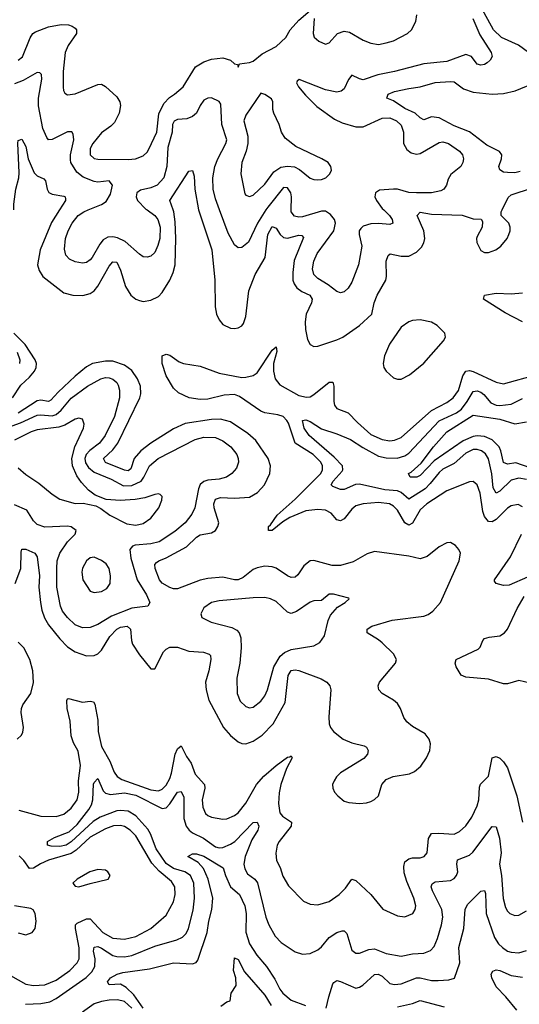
# Model space of a CAD drawing. Header units: inches. Extents: x 1954678 to 2060271, y 904822 to 1016299.
# Tile 177 of 256: x 1966898 to 1969533, y 975811 to 981003. Entities that reach past the tile are written whole.
import ezdxf

# ---------------------------------------------------------------- set-up
doc = ezdxf.new("R2010")
doc.units = ezdxf.units.IN
doc.header["$MEASUREMENT"] = 0
doc.layers.add('B9967', color=7, linetype='Continuous')
doc.layers.add('B9968', color=7, linetype='Continuous')

msp = doc.modelspace()

# ---------------------------------------------------------------- linework, layer by layer
at = {"layer": 'B9967', "color": 5}
for points, elevation in [([(1967108.1, 980000), (1967065.8, 979934.2), (1967006, 979790), (1966992.3, 979710), (1967000.2, 979680.2), (1967019.5, 979650), (1967130, 979563.7), (1967178.8, 979550), (1967231.5, 979548.5), (1967270, 979560.2), (1967290, 979573.5), (1967310, 979598.2), (1967370, 979703.5), (1967390, 979726.5), (1967410, 979723.9), (1967430, 979683.1), (1967456.5, 979596.5), (1967484.5, 979550), (1967510, 979530.2), (1967530, 979521.8), (1967550, 979518), (1967590, 979523.8), (1967630, 979544.2), (1967650, 979564.6), (1967690, 979630.2), (1967708, 979670), (1967717.7, 979710), (1967721.9, 979850), (1967718.3, 979938.3), (1967711, 979991), (1967707.6, 980000)], 520), ([(1967569.5, 980000), (1967610.6, 979970), (1967625.7, 979950), (1967638.1, 979910), (1967637.2, 979850), (1967627.3, 979812.7), (1967610, 979775.8), (1967590, 979757), (1967570, 979750.3), (1967550, 979753.1), (1967530, 979767.6), (1967454.3, 979834.3), (1967413, 979853), (1967390, 979858.4), (1967363.1, 979856.9), (1967337.7, 979842.3), (1967320.1, 979819.9), (1967280.3, 979750), (1967270, 979736.9), (1967250, 979723.6), (1967230, 979719.1), (1967190, 979726.9), (1967160.9, 979740.9), (1967141.6, 979761.6), (1967134.1, 979794.1), (1967139.8, 979850), (1967153.9, 979890), (1967175, 979930), (1967206.8, 979970), (1967235.5, 979990), (1967259.4, 980000)], 540), ([(1967841.4, 980000), (1967912.1, 979790), (1967927, 979630), (1967928.2, 979490), (1967936.6, 979450), (1967950, 979420.3), (1967970, 979396.5), (1968010, 979376.5), (1968030, 979374.6), (1968050, 979378.7), (1968070, 979388.5), (1968078, 979402), (1968090, 979438.8), (1968106, 979574), (1968140, 979660), (1968191.8, 979750), (1968207.1, 979870), (1968230, 979912.2), (1968250, 979903.9), (1968271.5, 979871.5), (1968290, 979855.3), (1968310, 979851.6), (1968370, 979867.4), (1968386.2, 979866.2), (1968395, 979855), (1968345.7, 979734.3), (1968337.8, 979670), (1968339.1, 979630), (1968345.5, 979610), (1968359.4, 979590), (1968386.5, 979570), (1968427.5, 979550), (1968440.4, 979530), (1968436.9, 979510), (1968408.5, 979450), (1968403.6, 979410), (1968405.4, 979370), (1968416.4, 979316.4), (1968430, 979290.3), (1968450, 979280.6), (1968470, 979281.2), (1968570, 979314.7), (1968602.2, 979330), (1968690.7, 979390), (1968755.6, 979450), (1968768, 979510), (1968783.2, 979550), (1968829.2, 979630), (1968832.8, 979650), (1968829.9, 979730), (1968840.6, 979759.4), (1968851.9, 979768.1), (1968910, 979755.9), (1968950, 979755.9), (1968990, 979777.7), (1969016.4, 979803.6), (1969030, 979826.3), (1969035.2, 979850), (1969029.9, 979890), (1968993.5, 979970), (1969010, 979987.6), (1969070, 979978.4), (1969231.8, 979971.8), (1969290, 979952.8), (1969332, 979952), (1969339.2, 979939.2), (1969337.4, 979910), (1969310, 979860.9), (1969306.4, 979850), (1969308.4, 979828.4), (1969330, 979786.7), (1969350, 979776.5), (1969370, 979774.9), (1969409.3, 979790), (1969436.2, 979810), (1969469.6, 979850), (1969478, 979870), (1969484.2, 979890), (1969484.2, 979910), (1969478, 979930), (1969437, 979970), (1969437, 979990), (1969441.8, 980000)], 520), ([(1968196.9, 980000), (1968152.6, 979930), (1968104.7, 979830), (1968070, 979801.7), (1968050, 979801.1), (1968030, 979815.3), (1967998.1, 979878.1), (1967952.3, 980000)], 540), ([(1968818.2, 980000), (1968848, 979970), (1968862.4, 979950), (1968866, 979930), (1968850, 979922.6), (1968790, 979929.3), (1968750, 979927.7), (1968710, 979914.2), (1968697.2, 979902.8), (1968688.7, 979890), (1968687.8, 979870), (1968701.8, 979810), (1968684.8, 979710), (1968650, 979619.3), (1968630, 979588.2), (1968610, 979568), (1968590, 979563), (1968570, 979570.4), (1968525.7, 979605.7), (1968470, 979638.5), (1968450, 979660.3), (1968441.7, 979690), (1968448.8, 979730), (1968467.3, 979770), (1968554, 979890), (1968562.7, 979930), (1968557.6, 979950), (1968537, 979977), (1968510, 979993.2), (1968490, 979994.2), (1968390, 979964), (1968370, 979962), (1968346.5, 979966.5), (1968329.6, 979989.6), (1968329.8, 980000)], 540), ([(1969550, 979410.3), (1969458.1, 979458.1), (1969344, 979530), (1969349.6, 979550), (1969410, 979560.4), (1969490, 979557.2), (1969550, 979563)], 480), ([(1966859.6, 979010), (1966904.4, 979075.6), (1966950, 979118.5), (1966975.8, 979150), (1966984.3, 979170), (1966986, 979190), (1966980.3, 979210), (1966927.3, 979290), (1966866.9, 979350)], 520), ([(1966884.6, 979250), (1966898.2, 979210), (1966896.7, 979190)], 540), ([(1969550, 978434.7), (1969526.5, 978446.5), (1969490, 978439.4), (1969470, 978426.8), (1969410, 978366.9), (1969390, 978354.6), (1969370, 978356.3), (1969350, 978383.7), (1969340.4, 978410), (1969326.5, 978506.5), (1969311.2, 978551.2), (1969290, 978567.8), (1969270, 978567.1), (1969150, 978518.5), (1969046, 978450), (1969010, 978419), (1968970, 978348.2), (1968950, 978337.4), (1968929.7, 978349.7), (1968890, 978416.3), (1968870, 978438.5), (1968847.8, 978450), (1968790, 978457), (1968710, 978451), (1968670, 978438.9), (1968650, 978422.4), (1968610, 978372), (1968590, 978359.8), (1968570, 978366.6), (1968540.8, 978400.8), (1968510, 978416), (1968470, 978420.2), (1968407.5, 978412.5), (1968322.3, 978377.7), (1968285.3, 978354.7), (1968230, 978309.9), (1968209.4, 978310), (1968209.8, 978330), (1968220.9, 978339.1), (1968255.9, 978390), (1968350, 978474.2), (1968486, 978610), (1968495.4, 978630), (1968495.4, 978650), (1968485.4, 978670), (1968445.8, 978710), (1968350.2, 978770.2), (1968315, 978875), (1968307.3, 978890), (1968286.8, 978910), (1968259.4, 978919.4), (1968190.2, 978930.2), (1968170, 978938.2), (1968057.1, 979017.1), (1968030, 979027.2), (1967976, 979024), (1967890, 979001.9), (1967850, 979000.3), (1967791.8, 979010), (1967735.1, 979035.1), (1967710, 979059.6), (1967670, 979125.6), (1967648.6, 979190), (1967649.6, 979230.4), (1967670, 979238.8), (1967690, 979234), (1967739.9, 979199.9), (1967762, 979190), (1967850, 979176.5), (1967950, 979140.2), (1968070, 979116.9), (1968090, 979117.4), (1968130, 979126.4), (1968150, 979140.8), (1968230, 979261.3), (1968250, 979278), (1968254.2, 979254.2), (1968236.8, 979190), (1968236.2, 979150), (1968245.1, 979110), (1968270, 979078.6), (1968370, 979021.8), (1968410, 979012.8), (1968430, 979015.4), (1968450, 979026.6), (1968530, 979091.4), (1968550, 979092.3), (1968554.6, 979070), (1968555.3, 978990), (1968559, 978970), (1968570, 978952.7), (1968630, 978930.1), (1968678.8, 978878.8), (1968750, 978815.4), (1968810, 978789), (1968850, 978782.5), (1968874.2, 978785.8), (1968910, 978800.5), (1969070, 978942.7), (1969150, 978983.9), (1969184.7, 979010), (1969211.7, 979048.3), (1969234.8, 979125.2), (1969250.8, 979149.2), (1969270, 979153.3), (1969290, 979147.3), (1969410, 979091.5), (1969450, 979082.4), (1969627.3, 979132.7)], 480), ([(1966874.2, 978030), (1966904.7, 978110), (1966905.2, 978194.8), (1966910, 978210.4), (1966929.7, 978210.3), (1966978.4, 978190), (1966990.1, 978170.1), (1967001.9, 978070), (1966999.6, 978010), (1967007.1, 977930), (1967014.4, 977890), (1967028.5, 977848.5), (1967050, 977812.3), (1967110, 977738.9), (1967150, 977696.6), (1967190, 977669.5), (1967250, 977649.4), (1967290, 977651), (1967310, 977659.3), (1967330, 977678.4), (1967373.8, 977750), (1967410, 977789.6), (1967430, 977800.1), (1967465.1, 977805.1), (1967483.2, 977790), (1967486.8, 977730), (1967493.5, 977710), (1967530, 977654.6), (1967590, 977580.7), (1967610, 977580.7), (1967656.2, 977670), (1967670, 977683.8), (1967690, 977694.1), (1967730, 977694.1), (1967790, 977673.5), (1967868, 977668), (1967896.9, 977656.9), (1967903.6, 977650), (1967905.6, 977630), (1967895.1, 977570), (1967878.3, 977510), (1967881.6, 977470), (1967895.4, 977415.4), (1967972.4, 977270), (1968010, 977228.1), (1968050, 977194.4), (1968070, 977186.2), (1968090, 977185), (1968130, 977198), (1968176.5, 977230), (1968235.2, 977290), (1968297.2, 977402.8), (1968314.4, 977545.6), (1968329.1, 977570.9), (1968350, 977575.4), (1968370.8, 977570.8), (1968487.8, 977527.8), (1968517, 977510), (1968534, 977490), (1968539.7, 977470), (1968527.8, 977327.8), (1968530.1, 977290.1), (1968537.8, 977270), (1968553.6, 977250), (1968604, 977210), (1968650, 977189.5), (1968714.7, 977174.7), (1968726.4, 977166.4), (1968735.9, 977150), (1968733, 977130), (1968713.1, 977106.9), (1968590, 977031.5), (1968568.1, 977010), (1968555.8, 976990), (1968548.1, 976970), (1968549.2, 976950), (1968558.5, 976930), (1968575.6, 976910), (1968610, 976882.8), (1968634.4, 976874.4), (1968689.8, 976870.2), (1968727.4, 976872.6), (1968750, 976880.3), (1968770, 976890.3), (1968789.8, 976910.2), (1968807.6, 976970), (1968830, 976996.5), (1968868.2, 977011.8), (1968954.5, 977025.5), (1968980.9, 977039.1), (1969012.8, 977067.2), (1969043.9, 977110), (1969061.5, 977150), (1969064.2, 977184.2), (1969058, 977210), (1969036.8, 977236.8), (1968970, 977275.2), (1968939.7, 977299.7), (1968923.5, 977323.5), (1968905.6, 977370), (1968890, 977396.8), (1968870, 977414.7), (1968808.9, 977450), (1968792.4, 977470), (1968787.9, 977490), (1968795, 977510), (1968880.4, 977610), (1968884.5, 977630), (1968870, 977659.3), (1968810, 977716.8), (1968790, 977733.7), (1968729.7, 977770), (1968729.7, 977790), (1968754.9, 977805.1), (1968862.6, 977837.4), (1969030, 977858.1), (1969053.1, 977866.9), (1969076.5, 977883.5), (1969116.5, 977930), (1969215.1, 978150), (1969222.6, 978190), (1969214, 978210), (1969196.3, 978230), (1969170, 978245.7), (1969150, 978244.2), (1969110, 978223.5), (1969046.7, 978173.3), (1969010, 978161), (1968950, 978175.1), (1968770, 978198.8), (1968730, 978187.3), (1968656.2, 978143.8), (1968590, 978124.7), (1968545.5, 978125.5), (1968450, 978150.7), (1968430, 978149.8), (1968396.3, 978123.7), (1968364.7, 978075.3), (1968350, 978062.7), (1968330, 978061.8), (1968310, 978070.5), (1968250, 978110.9), (1968230, 978117.8), (1968190, 978121.1), (1968150, 978113), (1968130, 978104.1), (1968077.4, 978062.6), (1968050, 978050.3), (1968030, 978049.5), (1967970, 978064), (1967890, 978056.4), (1967850, 978046.9), (1967730, 978002.2), (1967710, 978001.8), (1967690, 978008.6), (1967650, 978032.2), (1967636.1, 978050), (1967613.2, 978110), (1967610.9, 978130), (1967619.7, 978140.3), (1967631.2, 978150), (1967670, 978165.7), (1967776.9, 978223.1), (1967830, 978273.9), (1967850, 978286.6), (1967910, 978298), (1967929.9, 978310.1), (1967943.7, 978330), (1967947.4, 978350), (1967923.7, 978430), (1967922.3, 978450), (1967930, 978474.5), (1967956.4, 978483.6), (1968030, 978480.3), (1968110, 978485), (1968152.7, 978510), (1968188.3, 978550), (1968216.5, 978610), (1968220.9, 978650), (1968208.2, 978690), (1968143.7, 978783.7), (1968100.8, 978820.8), (1968010, 978882.8), (1967956.4, 978896.4), (1967910, 978895.2), (1967770, 978873.8), (1967710, 978845.8), (1967589.4, 978770), (1967537, 978730), (1967501.9, 978690), (1967484.6, 978635.4), (1967470, 978623.6), (1967450, 978627.4), (1967350, 978667.7), (1967340.2, 978690), (1967390, 978735), (1967416.3, 978770), (1967531.9, 979010), (1967536.7, 979030), (1967534.9, 979070), (1967519.9, 979110), (1967490, 979152.9), (1967450, 979182.4), (1967390, 979202.8), (1967350, 979203.5), (1967282, 979190), (1967250, 979172.6), (1967190, 979122.9), (1967100.6, 979039.4), (1967063.1, 978996.9), (1967050, 978989.9), (1967010, 978996.5), (1966990, 978993.6), (1966890, 978928.1)], 520), ([(1966814, 978846), (1966902.2, 978877.8), (1966990, 978917.1), (1967010, 978919.9), (1967070, 978915.2), (1967090, 978921.8), (1967116, 978944), (1967170, 979006.9), (1967255.4, 979070), (1967325.3, 979110), (1967350, 979115.7), (1967370, 979114.5), (1967390, 979107.2), (1967409.8, 979090), (1967416.8, 979076.8), (1967425, 979050), (1967424.9, 979010), (1967397.6, 978910), (1967348.4, 978810), (1967319.3, 978770), (1967267.9, 978732.1), (1967248.6, 978710), (1967242.2, 978690), (1967245.7, 978665.7), (1967261.4, 978641.4), (1967290, 978617.5), (1967380, 978580), (1967446, 978546), (1967490, 978547.7), (1967538.9, 978570), (1967553.2, 978590), (1967582.5, 978650), (1967627.9, 978690), (1967823.7, 978790), (1967870, 978802.6), (1967930, 978800.2), (1967970, 978782), (1968011.9, 978750), (1968043.1, 978710), (1968050.7, 978690), (1968051.6, 978670), (1968040.9, 978639.1), (1968017.2, 978610), (1967988.7, 978591.3), (1967950, 978580.7), (1967890, 978574.4), (1967870, 978568), (1967850, 978552.1), (1967840.3, 978530), (1967822.2, 978430), (1967805, 978395), (1967771.5, 978350), (1967716.3, 978303.7), (1967634.2, 978250), (1967590, 978238.7), (1967507.1, 978232.9), (1967492.5, 978227.5), (1967479.1, 978210), (1967483.5, 978163.5), (1967517.3, 978050), (1967567.4, 977970), (1967583.6, 977930), (1967574, 977910), (1967490, 977899.3), (1967381.9, 977858.1), (1967310, 977813.7), (1967270, 977797.4), (1967230, 977796.8), (1967190, 977812.7), (1967149.3, 977850), (1967124.5, 977884.5), (1967112.7, 977910), (1967094.7, 978010), (1967094.4, 978110), (1967096.3, 978150), (1967109.6, 978190), (1967149.4, 978250.6), (1967191.1, 978290), (1967195.6, 978310), (1967170, 978328.8), (1967150, 978333), (1967030, 978327.5), (1966990, 978341.6), (1966970, 978360.8), (1966936.4, 978416.4), (1966870, 978445.5)], 540), ([(1969570, 978578.7), (1969530, 978586), (1969490, 978574.5), (1969430, 978517.6), (1969410, 978507.1), (1969394.8, 978534.8), (1969388.4, 978608.4), (1969370, 978686.9), (1969353.9, 978713.9), (1969333.6, 978730), (1969310, 978737.2), (1969290, 978736.1), (1969250, 978718.1), (1969190, 978663.4), (1969130, 978632.3), (1969110, 978615.5), (1969063.3, 978556.7), (1969035.7, 978530), (1968950, 978474.7), (1968910.2, 978510.2), (1968890, 978518.6), (1968824.1, 978524.1), (1968690, 978554.2), (1968668.5, 978551.5), (1968610, 978526.6), (1968590, 978525.8), (1968550, 978541), (1968540.4, 978550), (1968551.6, 978570), (1968597.8, 978622.2), (1968602, 978630), (1968600.2, 978650), (1968556.6, 978696.6), (1968423.8, 978810), (1968397.9, 978850), (1968389.9, 978890.1), (1968407.1, 978892.9), (1968430, 978884.6), (1968490, 978846.1), (1968570, 978820.1), (1968642.6, 978790), (1968706.9, 978746.9), (1968790, 978702.3), (1968830, 978692.4), (1968888.2, 978691.8), (1968930, 978703.3), (1968950, 978717), (1969110, 978888), (1969201.6, 978930), (1969228.4, 978950), (1969258.7, 978990), (1969290, 979042.2), (1969310, 979046.9), (1969330, 979039.5), (1969346.4, 979026.4), (1969382.1, 978982.1), (1969410, 978970.6), (1969430, 978968), (1969490, 978976.6), (1969550, 979006.5)], 460), ([(1966890, 978640.2), (1966930, 978605.4), (1966999.8, 978559.8), (1967070, 978500.8), (1967110, 978474), (1967190, 978452.8), (1967233.1, 978453.1), (1967299.4, 978439.4), (1967326.3, 978426.3), (1967373.4, 978390), (1967463.9, 978343.9), (1967510, 978338.6), (1967550, 978347.2), (1967590, 978374.9), (1967632.2, 978430), (1967647, 978470), (1967649.2, 978489.2), (1967639.5, 978499.5), (1967630, 978502.7), (1967610, 978498.7), (1967558.7, 978481.3), (1967506.7, 978473.3), (1967428.3, 978468.3), (1967353.9, 978473.9), (1967296.5, 978496.5), (1967261.5, 978521.5), (1967223.3, 978563.3), (1967198.5, 978598.5), (1967176.4, 978650), (1967173.2, 978690), (1967189.1, 978750.9), (1967233.8, 978850), (1967238, 978870), (1967230, 978896.2), (1967210, 978902.3), (1967190, 978895.9), (1967135.2, 978864.8), (1967105.1, 978854.9), (1966990, 978840.6), (1966958.5, 978830), (1966870, 978786.1)], 560), ([(1969590, 978639.6), (1969514.3, 978665.7), (1969470, 978659.4), (1969450, 978668), (1969436.1, 978730), (1969425.8, 978750), (1969390, 978788.2), (1969350, 978804.9), (1969310, 978809), (1969290, 978805.7), (1969237.3, 978782.7), (1969083.6, 978676.4), (1969010, 978600.2), (1968992.6, 978590), (1968957.2, 978590), (1968947.8, 978610), (1968962.6, 978617.4), (1969015.9, 978664.1), (1969079.9, 978750), (1969150, 978829.6), (1969290, 978918.7), (1969430, 978896.8), (1969510, 978871.6), (1969570, 978882.4)], 440), ([(1969576.1, 978063.9), (1969478.8, 978021.2), (1969450, 978020.4), (1969410, 978029.4), (1969402.8, 978042.8), (1969401.3, 978050), (1969485.8, 978170), (1969545, 978290)], 480), ([(1969590, 977504.7), (1969530, 977518.6), (1969470, 977500.7), (1969450, 977500.1), (1969370, 977525.2), (1969250, 977535.9), (1969226.1, 977546.1), (1969199.8, 977590), (1969194, 977610), (1969199.7, 977630), (1969316, 977684), (1969326.4, 977693.6), (1969340.8, 977730), (1969350, 977739.2), (1969373.3, 977746.7), (1969430, 977754.3), (1969455, 977770), (1969470.5, 977790), (1969521.9, 977898.1), (1969558, 977962)], 480), ([(1966884.7, 977210), (1966907.2, 977230), (1966914.5, 977245.5), (1966917.8, 977270), (1966906.2, 977350), (1966907.7, 977370), (1966915, 977390), (1966956.2, 977450), (1966971.5, 977508.5), (1966966.7, 977570), (1966950.7, 977630), (1966920.3, 977690), (1966890, 977721.1)], 520), ([(1966894.3, 976834.3), (1967010, 976803.3), (1967090, 976801.7), (1967130, 976814.1), (1967170, 976845.6), (1967200.6, 976890), (1967209.1, 976930), (1967208.6, 976990), (1967219.2, 977070), (1967206.6, 977146.6), (1967181.5, 977190), (1967170, 977226), (1967164, 977304), (1967147.9, 977370), (1967147.2, 977412.8), (1967150, 977422), (1967156.2, 977423.8), (1967230, 977404.5), (1967270.2, 977410.2), (1967286.8, 977406.8), (1967293.5, 977393.5), (1967309.6, 977310), (1967311.4, 977250), (1967329.2, 977170), (1967373.1, 977093.1), (1967395.4, 977035.4), (1967411.6, 977011.6), (1967437.3, 976997.3), (1967590, 976941.7), (1967630, 976937.4), (1967650, 976945.9), (1967670, 976966.6), (1967690, 977002.2), (1967699.3, 977030), (1967718, 977130), (1967730, 977158.2), (1967750, 977173.4), (1967778.1, 977118.1), (1967802.2, 977082.2), (1967824, 977024), (1967871.9, 976970), (1967874.3, 976950), (1967859.6, 976890), (1967863.1, 976850), (1967877.7, 976817.7), (1967890, 976805.8), (1967910, 976797.1), (1967970, 976787.8), (1967990, 976789.4), (1968030, 976806), (1968050, 976821.2), (1968090, 976872.2), (1968147.2, 976970), (1968185.6, 977014.4), (1968250, 977070.6), (1968310, 977115), (1968323.5, 977116.5), (1968330, 977122), (1968334.4, 977110), (1968305.4, 977054.6), (1968275, 976970), (1968265.7, 976925.7), (1968262.4, 976870), (1968270, 976820.9), (1968283.9, 976803.9), (1968331.5, 976771.5), (1968329.4, 976750), (1968266.7, 976670), (1968256.3, 976650), (1968248.1, 976608.1), (1968252.8, 976570), (1968271.7, 976531.7), (1968286.3, 976486.3), (1968315.7, 976435.7), (1968395.2, 976355.2), (1968430, 976338.3), (1968470, 976335.2), (1968530, 976353.6), (1968583.1, 976390), (1968616.1, 976423.9), (1968650, 976470.4), (1968670, 976464.4), (1968750.1, 976390.1), (1968813.3, 976313.3), (1968890, 976277.6), (1968930, 976272), (1968971.5, 976290), (1968983.5, 976310), (1968987.2, 976330), (1968977.3, 976370), (1968938.9, 976458.9), (1968925, 976505), (1968923.2, 976536.8), (1968930, 976561.7), (1968950, 976577.7), (1968970, 976584), (1969010, 976583.8), (1969031.2, 976590), (1969046.6, 976610), (1969054, 976686), (1969070, 976711.6), (1969106.4, 976713.6), (1969190, 976708.1), (1969218.1, 976721.9), (1969250, 976751.3), (1969281.8, 976798.2), (1969310, 976858), (1969319.9, 976890), (1969323.4, 976956.6), (1969328.6, 976971.4), (1969370, 977013.4), (1969390, 977110.5), (1969410, 977118.5), (1969430, 977109.2), (1969450.1, 977090.1), (1969470, 977057.3), (1969519.3, 976910), (1969550, 976771)], 480), ([(1966929.2, 975810.8), (1967010, 975814.4), (1967056.5, 975823.5), (1967090, 975842.2), (1967248.2, 975951.8), (1967278.1, 975981.9), (1967293.5, 976010), (1967296, 976050), (1967288.1, 976091.9), (1967290, 976112.6), (1967310, 976115.5), (1967330, 976106.7), (1967390, 976068.3), (1967410, 976062.1), (1967450, 976060.7), (1967490, 976068.4), (1967610, 976118), (1967727.6, 976150), (1967755.8, 976164.2), (1967776.1, 976183.9), (1967789.1, 976210), (1967813.4, 976306.6), (1967819.4, 976370), (1967816, 976450), (1967798.1, 976490), (1967769.6, 976509.6), (1967710, 976527.1), (1967670, 976554.1), (1967618.2, 976630), (1967587.9, 976710), (1967573.8, 976733.8), (1967510, 976805.5), (1967470, 976828.9), (1967430, 976833.6), (1967410, 976830.7), (1967322.2, 976797.8), (1967285.1, 976774.9), (1967170, 976668.1), (1967143.1, 976650), (1967110, 976643.8), (1967064.7, 976644.7), (1967044, 976650), (1967044, 976670), (1967080.9, 976690), (1967158.9, 976721.1), (1967201.7, 976758.3), (1967262.4, 976837.6), (1967276.9, 976863.1), (1967283.5, 976890), (1967288, 976972), (1967290, 976980.5), (1967310, 977002.4), (1967337.4, 976937.4), (1967350, 976923.9), (1967377.5, 976917.5), (1967450, 976925.8), (1967510, 976913.8), (1967650, 976843.9), (1967670, 976847.1), (1967690, 976867.5), (1967730, 976930.2), (1967750, 976932.8), (1967764.1, 976904.1), (1967764.5, 976790), (1967775.9, 976750), (1967791.6, 976730), (1967810, 976715.8), (1967867, 976687), (1967930, 976641.5), (1967950, 976636), (1967970, 976637.5), (1968010, 976655.3), (1968033.4, 976670), (1968130, 976768.9), (1968150, 976772.2), (1968158.6, 976750), (1968153.2, 976730), (1968121.9, 976678.1), (1968086.4, 976590), (1968080.5, 976550), (1968084.8, 976524.8), (1968098.6, 976498.6), (1968138.9, 976470), (1968152.2, 976452.2), (1968195.6, 976270), (1968211.3, 976230), (1968245.5, 976170), (1968276.8, 976136.8), (1968350, 976087.4), (1968390, 976074.6), (1968430, 976079.5), (1968470, 976097.4), (1968490, 976113.1), (1968530, 976162.4), (1968570, 976189.1), (1968598, 976198), (1968610, 976198), (1968623.7, 976183.7), (1968650, 976096.3), (1968670, 976080.3), (1968690, 976080.8), (1968739.4, 976100.6), (1968770, 976102.6), (1968830, 976079.4), (1968910, 976064.6), (1968970, 976077), (1969030, 976081), (1969065.2, 976094.8), (1969084, 976116), (1969102.1, 976157.9), (1969123.2, 976230), (1969128.7, 976270), (1969124.3, 976310), (1969074.7, 976410), (1969068.5, 976430), (1969073.3, 976446.7), (1969090, 976455.9), (1969170, 976464), (1969190, 976475.2), (1969202.4, 976490), (1969208.1, 976510), (1969204.1, 976550), (1969207.4, 976572.6), (1969270, 976597.7), (1969287.2, 976612.8), (1969390, 976748.5), (1969410, 976746), (1969427.7, 976687.7), (1969438, 976610), (1969428, 976550), (1969438.8, 976490), (1969448.5, 976368.5), (1969460.9, 976320.9), (1969470, 976302.3), (1969482.3, 976290), (1969510, 976278.6), (1969530, 976281.8), (1969570, 976303.8)], 460), ([(1966850, 975961.9), (1966930, 975916.3), (1966970, 975910.6), (1967030, 975914), (1967090, 975937.5), (1967162, 975990), (1967200.5, 976030), (1967211.9, 976050), (1967211.9, 976108.1), (1967191.5, 976210), (1967192.1, 976230), (1967200.6, 976239.4), (1967250, 976261.9), (1967270, 976262.1), (1967336.8, 976190), (1967390, 976160.3), (1967450, 976154.7), (1967510, 976169.1), (1967589.5, 976210.5), (1967670, 976281.5), (1967710, 976350.4), (1967718.2, 976390), (1967715.4, 976430), (1967698.1, 976458.1), (1967633, 976513), (1967595.4, 976555.4), (1967510, 976698.7), (1967479.8, 976730), (1967450, 976748.7), (1967430, 976753.9), (1967392.6, 976752.6), (1967350, 976736.7), (1967270, 976691.5), (1967196.4, 976623.6), (1967170, 976605.6), (1967050, 976571.5), (1967007.7, 976552.3), (1966970, 976528), (1966950, 976526.9), (1966919.5, 976570), (1966894.4, 976594.4)], 480), ([(1967550, 975791.2), (1967500, 975860), (1967459.5, 975899.5), (1967430, 975917.3), (1967370, 975913.2), (1967361.6, 975930), (1967377.6, 975950), (1967411.3, 975970), (1967441.3, 975978.7), (1967582.6, 975997.4), (1967708.7, 976030), (1967810, 976023.8), (1967828.3, 976031.7), (1967837, 976043), (1967885.9, 976190), (1967895.1, 976250), (1967911.9, 976310), (1967915.9, 976370), (1967892.2, 976470), (1967867.4, 976527.4), (1967838.9, 976558.9), (1967785.2, 976590), (1967810, 976603.6), (1967830, 976604.3), (1967870, 976592.9), (1967970.9, 976530.9), (1967983.3, 976490), (1968010, 976430.9), (1968056.8, 976390), (1968085.3, 976330), (1968093.2, 976290), (1968090.5, 976190.5), (1968110, 976130.2), (1968147.9, 976070), (1968199.1, 976010), (1968244.1, 975944.1), (1968270.6, 975890.6), (1968286.4, 975870), (1968330, 975833.5), (1968404.5, 975804.5)], 440), ([(1968514.7, 975790), (1968528, 975850), (1968550, 975918.4), (1968554.1, 975925.9), (1968570, 975935.8), (1968590, 975931.3), (1968670, 975896.8), (1968690, 975900.6), (1968708.3, 975911.7), (1968770, 975967.9), (1968788.7, 975970), (1968810, 975960.1), (1968850, 975921.4), (1968874.9, 975914.9), (1968910, 975918.4), (1968990, 975951.3), (1969010, 975951.3), (1969070, 975936.6), (1969104.3, 975935.7), (1969160.9, 975939.1), (1969191.5, 975948.5), (1969219.1, 976030), (1969213.2, 976110), (1969239.6, 976210), (1969248, 976312), (1969261.6, 976338.4), (1969330, 976407.4), (1969350, 976410.3), (1969355, 976395), (1969358.7, 976290), (1969402.7, 976162.7), (1969422.7, 976130), (1969443.8, 976110), (1969470, 976091.8), (1969490, 976085), (1969530, 976082.3), (1969570, 976094.7)], 440), ([(1966890, 976187.5), (1966930, 976177.8), (1966964.2, 976190), (1966980.4, 976210), (1966985.6, 976250), (1966979.7, 976290), (1966969.8, 976309.8), (1966956.9, 976316.9), (1966870, 976330.5)], 520), ([(1967959.1, 975800.9), (1967990, 975824), (1968008, 975830), (1968013.2, 975870), (1968039.3, 975910), (1968037.4, 975950), (1968025.7, 975990), (1968030, 976056), (1968050, 976046.8), (1968082.9, 975982.9), (1968190, 975858.3), (1968224.9, 975804.9)], 420), ([(1969519.3, 975779.3), (1969462.2, 975850), (1969410, 975902.4), (1969387.4, 975950), (1969385.1, 975970), (1969393.9, 975986.1), (1969410, 975992.4), (1969430, 975989.1), (1969490, 975963.5), (1969550, 975953.8)], 420), ([(1967490, 975790.8), (1967450, 975825.2), (1967414.3, 975834.3), (1967370, 975832.4), (1967330, 975826.5), (1967290, 975813), (1967230, 975769.9)], 460), ([(1968890, 975798.3), (1968970, 975815.9), (1969010, 975831.3), (1969136.8, 975796.8)], 420)]:
    msp.add_lwpolyline(points, dxfattribs=dict(at, elevation=elevation))
for points, elevation in [([(1969010, 979420.7), (1968970, 979417.4), (1968950, 979409.8), (1968910, 979382), (1968847.8, 979292.2), (1968822.6, 979230), (1968815.3, 979190), (1968818.4, 979170), (1968830.4, 979150), (1968870, 979114.9), (1968890, 979107.9), (1968910, 979108.1), (1968954, 979130), (1969030, 979192.4), (1969133.7, 979310), (1969143, 979330), (1969140.5, 979350), (1969099.7, 979390), (1969070, 979408.6)], 520), ([(1967290, 978168.5), (1967270, 978165.1), (1967250, 978149.6), (1967229.4, 978110.6), (1967226.4, 978090), (1967231.6, 978050), (1967270.3, 977990.3), (1967290, 977982.6), (1967330, 977988.1), (1967356.7, 978003.2), (1967374.8, 978030), (1967376.8, 978070), (1967370.6, 978110), (1967353.9, 978133.9), (1967330, 978152)], 560), ([(1968553.4, 977973.4), (1968530, 977973), (1968490, 977939.6), (1968450, 977938.2), (1968430, 977931.7), (1968357.2, 977882.8), (1968330, 977872.5), (1968310, 977878.2), (1968250, 977936), (1968221.2, 977950), (1968190, 977956), (1968130, 977955.3), (1967950, 977939.2), (1967910, 977929.7), (1967870, 977902), (1967853, 977870), (1967858.8, 977850), (1967907, 977827), (1968017.5, 977797.5), (1968043.2, 977783.2), (1968055.3, 977770), (1968064.2, 977744.2), (1968066.4, 977690), (1968058.5, 977610), (1968043.8, 977530), (1968044.2, 977450), (1968060.3, 977410), (1968090, 977381.1), (1968110, 977374.6), (1968130, 977378.3), (1968170, 977410.3), (1968190, 977438), (1968204.2, 977470), (1968238.6, 977590), (1968272.3, 977647.7), (1968294, 977666), (1968330, 977681.7), (1968450, 977701.3), (1968481.6, 977718.4), (1968505.8, 977754.2), (1968524.9, 977835.1), (1968536.4, 977863.6), (1968574.6, 977905.4), (1968614, 977930), (1968635.3, 977950), (1968633.6, 977953.6)], 540), ([(1967310, 976521.6), (1967267.2, 976510), (1967201.3, 976470), (1967178, 976450), (1967190, 976434), (1967210, 976430.4), (1967270, 976448.2), (1967365.2, 976470), (1967374.3, 976490), (1967363, 976510), (1967350, 976518.2)], 520)]:
    msp.add_lwpolyline(points, close=True, dxfattribs=dict(at, elevation=elevation))
at = {"layer": 'B9968', "color": 5}
for points, elevation in [([(1969582.2, 980830), (1969528.5, 980870), (1969439.6, 980910), (1969397.1, 980950), (1969290, 981146.1)], 520), ([(1966890, 980789.4), (1966912.3, 980807.7), (1966952.4, 980907.6), (1966967.7, 980930), (1966981.4, 980938.6), (1967050, 980966.4), (1967117.6, 980977.6), (1967155.8, 980975.7), (1967174.4, 980970), (1967190, 980958), (1967196.9, 980950), (1967198, 980930), (1967152.9, 980867.1), (1967137.9, 980830), (1967126.6, 980730), (1967127.4, 980647.4), (1967129.3, 980629.3), (1967136, 980616), (1967150, 980607.7), (1967190, 980612), (1967310, 980661.8), (1967330, 980662.6), (1967351.4, 980651.4), (1967410, 980597.1), (1967426, 980570), (1967430.2, 980550.2), (1967421.8, 980510), (1967398.4, 980461.6), (1967378.7, 980441.3), (1967330, 980406), (1967282.9, 980350), (1967270, 980324), (1967270.3, 980290), (1967290, 980271.8), (1967310, 980267.3), (1967470, 980266.2), (1967508, 980270), (1967550, 980285.2), (1967570, 980304.6), (1967579.2, 980320.8), (1967621.2, 980410), (1967632.5, 980507.5), (1967659, 980561), (1967687.6, 980592.4), (1967714.7, 980610), (1967759.8, 980650), (1967825.9, 980754.1), (1967870, 980781.6), (1967910, 980795.9), (1967970, 980801.9), (1968009.4, 980789.4), (1968030, 980770.6), (1968046.8, 980766.8), (1968050, 980754), (1968058, 980770), (1968110, 980776.9), (1968130, 980784), (1968176.7, 980823.2), (1968250, 980861.8), (1968301.7, 980910), (1968325.3, 980950), (1968370, 981000.3), (1968430, 981052.2)], 560), ([(1969287.6, 981010), (1969324.4, 980924.4), (1969385.1, 980830), (1969389.6, 980810), (1969379.5, 980790), (1969363.7, 980776.3), (1969350, 980767.4), (1969330, 980763.1), (1969310, 980768.7), (1969280.3, 980810), (1969250, 980820.1), (1969150, 980783.5), (1969028.7, 980771.3), (1968874.5, 980730), (1968787, 980713), (1968710, 980686.4), (1968690, 980691), (1968650, 980710.3), (1968631.2, 980688.8), (1968610, 980639.7), (1968593, 980627), (1968570, 980621.9), (1968510, 980633.1), (1968372.3, 980687.7), (1968361, 980679), (1968358, 980670), (1968368, 980650), (1968405.2, 980605.2), (1968465, 980545), (1968558.4, 980478.4), (1968599.1, 980459.1), (1968670, 980438.1), (1968710, 980438.1), (1968810, 980485), (1968850, 980486.4), (1968886, 980470), (1968910, 980446.9), (1968921.9, 980410), (1968922.8, 980350), (1968939.7, 980319.7), (1968962.1, 980302.1), (1968990, 980294.6), (1969010, 980298.3), (1969110, 980355.3), (1969130, 980359.4), (1969158.9, 980350), (1969218, 980310), (1969232.6, 980290), (1969238.3, 980270), (1969235.4, 980250), (1969224, 980230), (1969172.1, 980187.9), (1969157.2, 980162.8), (1969148.2, 980130), (1969134.7, 980110), (1969118.8, 980101.2), (1969069.9, 980090.1), (1968989.9, 980090.1), (1968950, 980092.8), (1968890, 980109.5), (1968870, 980109.6), (1968795, 980105), (1968773.7, 980090), (1968770.8, 980070), (1968779, 980050), (1968810, 980008.3), (1968818.2, 980000)], 540), ([(1968450.6, 981010), (1968446, 980930), (1968450.8, 980910.8), (1968476, 980890), (1968510, 980874), (1968530, 980882), (1968573.3, 980930), (1968610, 980943.5), (1968637.9, 980937.9), (1968710, 980895.3), (1968750, 980879.6), (1968790, 980872.9), (1968830, 980880.8), (1968870, 980892.6), (1968943.6, 980930), (1968964.7, 980950), (1968986.7, 980993.3), (1968993.3, 981030)], 560), ([(1967259.4, 980000), (1967330, 980029.4), (1967354.5, 980045.5), (1967377.4, 980082.6), (1967386.8, 980130), (1967370, 980153.5), (1967310, 980146.6), (1967290, 980150.1), (1967232.6, 980172.6), (1967199.3, 980199.3), (1967167.9, 980250), (1967165.3, 980265.3), (1967166.2, 980290), (1967182.9, 980370), (1967180.2, 980400.2), (1967172.9, 980412.9), (1967150, 980412.2), (1967070, 980372.2), (1967050, 980370.3), (1967041.4, 980381.4), (1967020.1, 980430), (1966996.8, 980550), (1966996.6, 980590), (1967014.8, 980690), (1967013.6, 980713.6), (1967004.1, 980724.1), (1966990, 980724.6), (1966916.7, 980683.3), (1966870, 980666.1)], 540), ([(1969537.4, 980202.6), (1969510, 980196.7), (1969470, 980197), (1969450, 980200.2), (1969430, 980211.8), (1969424.7, 980230), (1969439.2, 980270), (1969440.4, 980290), (1969429, 980309), (1969361.3, 980341.3), (1969270, 980411.4), (1969190, 980443.4), (1969110, 980485.8), (1969070, 980491), (1969030, 980475.1), (1969010, 980485.1), (1968982.9, 980510), (1968930, 980534.7), (1968870, 980575.4), (1968834.5, 980590), (1968841.3, 980610), (1968874.9, 980625.1), (1968950, 980641.5), (1969010, 980649.1), (1969090, 980671.5), (1969170, 980677.5), (1969190, 980675.1), (1969238.5, 980638.5), (1969290, 980620.8), (1969389.9, 980610.1), (1969450, 980613.6), (1969511.1, 980628.9), (1969610, 980668.2)], 520), ([(1967952.3, 980000), (1967930, 980059.5), (1967917.8, 980110), (1967916.3, 980170), (1967926.9, 980230), (1967942.1, 980270), (1967985.7, 980350), (1967991.3, 980370), (1967964.2, 980450), (1967958.2, 980558.2), (1967950, 980572.2), (1967910, 980591.7), (1967890, 980588.9), (1967870, 980578.5), (1967850, 980550.4), (1967830.8, 980510), (1967810, 980492.2), (1967778.9, 980481.1), (1967730, 980476.3), (1967712, 980468), (1967704.6, 980450), (1967703, 980410), (1967678.5, 980330), (1967673.9, 980230), (1967657.3, 980170), (1967623.5, 980130), (1967590, 980116.4), (1967535.6, 980104.4), (1967516.2, 980090), (1967512, 980070), (1967519.9, 980050), (1967564, 980004), (1967569.5, 980000)], 540), ([(1966866.8, 980000), (1966867.1, 980030), (1966876.9, 980110), (1966893.2, 980170), (1966895.4, 980195.4), (1966887.6, 980352.4), (1966890, 980366), (1966910, 980372.7), (1966930, 980335.5), (1966943.2, 980270), (1966975, 980195), (1966990, 980180.2), (1967024.9, 980164.9), (1967034.5, 980154.5), (1967042.8, 980110), (1967052.3, 980092.3), (1967070, 980083.9), (1967130, 980073.6), (1967138, 980070), (1967139.6, 980059.6), (1967140.3, 980050), (1967108.1, 980000)], 520), ([(1969441.8, 980000), (1969473.5, 980066.5), (1969490, 980079.6), (1969603.1, 980116.9), (1969690, 980125.8), (1969730, 980139), (1969766, 980170), (1969784.5, 980195.5), (1969814.9, 980225.1), (1969842.9, 980237.1), (1969906.4, 980253.6), (1969970, 980261.8), (1970000, 980262)], 520), ([(1967707.6, 980000), (1967689, 980050), (1967790, 980203.8), (1967810, 980207.3), (1967817.6, 980177.6), (1967822.1, 980110), (1967841, 980001), (1967841.4, 980000)], 520), ([(1968329.8, 980000), (1968331, 980070), (1968327.1, 980090), (1968310, 980116.8), (1968290, 980119), (1968205.9, 980014.1), (1968196.9, 980000)], 540)]:
    msp.add_lwpolyline(points, dxfattribs=dict(at, elevation=elevation))
at = {"layer": 'B9968', "color": 5, "elevation": 560}
msp.add_lwpolyline([(1968170, 980616), (1968090, 980499.5), (1968079.6, 980470), (1968101.1, 980390), (1968101.4, 980350), (1968092.2, 980310), (1968070.2, 980249.8), (1968063.9, 980190), (1968085.1, 980085.1), (1968090, 980078.4), (1968110, 980070.3), (1968130, 980077.7), (1968190, 980136.9), (1968239.1, 980200.9), (1968274.6, 980225.4), (1968310, 980231), (1968346.9, 980226.9), (1968372.8, 980212.8), (1968430, 980168.5), (1968450, 980160.3), (1968470, 980158.7), (1968490, 980160.3), (1968512.7, 980170), (1968534.5, 980190), (1968541.6, 980210), (1968538.9, 980230), (1968524.2, 980250), (1968491.8, 980270), (1968354.2, 980334.3), (1968298.7, 980378.7), (1968278.5, 980410), (1968266.2, 980450), (1968238.7, 980510), (1968233.6, 980530), (1968232.4, 980570), (1968226.2, 980586.2), (1968190, 980609.4)], close=True, dxfattribs=at)

doc.saveas('drawing.dxf')
